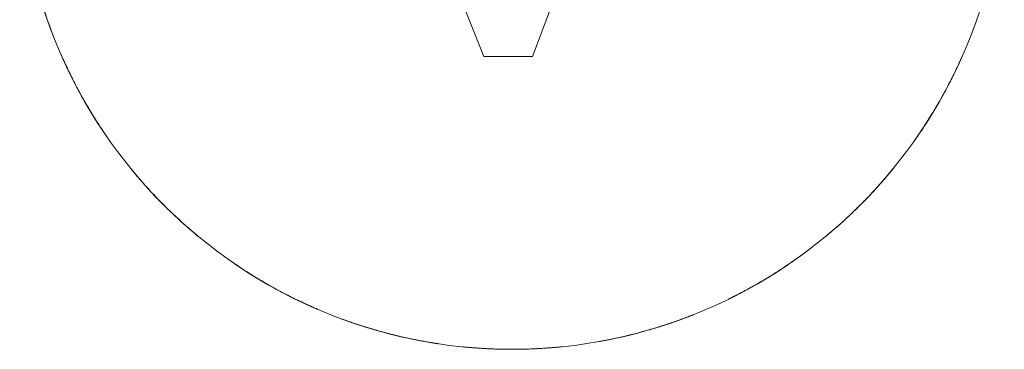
# Model space of a CAD drawing. Header units: inches. Extents: x 10 to 643, y -369 to 469.
# Tile 11 of 15: x 452.88 to 460.76, y -21.76 to -19.12. Entities that reach past the tile are written whole.
import ezdxf

# ---------------------------------------------------------------- set-up
doc = ezdxf.new("R2010")
doc.units = ezdxf.units.IN
doc.header["$MEASUREMENT"] = 0
doc.layers.add('A-DETL-MBND', color=5, linetype='Continuous', lineweight=9)
doc.layers.add('M-EQPM', color=90, linetype='Continuous', lineweight=9)

# ---------------------------------------------------------------- blocks, each defined once
blk = doc.blocks.new('Roof Vent - Roof Vent-4092266-Roof Plan')
at = {"layer": 'A-DETL-MBND'}
for p, q in [((-1.4258, 1.4191), (-0.2265, -1.5946)), ((0.1627, -1.5946), (1.3113, 1.4191)), ((-0.2265, -1.5946), (0.1627, -1.5946))]:
    blk.add_line(p, q, dxfattribs=at)
blk.add_arc((0, 0), 3.937, 180, 0, dxfattribs=at)
for points, knots in [([(-3.7955, -1.0461), (-3.7892, -1.0691), (-3.7764, -1.1137), (-3.7575, -1.1758), (-3.7382, -1.2357), (-3.72, -1.2894), (-3.7038, -1.3352), (-3.69, -1.3727), (-3.6798, -1.3998), (-3.6726, -1.4184), (-3.6712, -1.4221), (-3.6732, -1.417), (-3.6774, -1.4059), (-3.6868, -1.3812), (-3.7036, -1.3359), (-3.7242, -1.2776), (-3.7559, -1.1824), (-3.7797, -1.1035), (-3.7955, -1.0461)], [0, 0, 0, 0, 0.055556, 0.111111, 0.166667, 0.222222, 0.277778, 0.333333, 0.388889, 0.444444, 0.513889, 0.548611, 0.583333, 0.652778, 0.722222, 0.791667, 0.861111, 1, 1, 1, 1]), ([(-3.6906, -1.371), (-3.6866, -1.3817), (-3.6798, -1.3998), (-3.6726, -1.4184), (-3.6712, -1.4221), (-3.6732, -1.417), (-3.6774, -1.4059), (-3.6838, -1.3891), (-3.6897, -1.3735), (-3.6907, -1.3708)], [0.3333333, 0.3333333, 0.3333333, 0.3333333, 0.3888889, 0.4444444, 0.5138889, 0.5486111, 0.5833333, 0.6527778, 0.6666667, 0.6666667, 0.6666667, 0.6666667]), ([(-3.6906, -1.371), (-3.6866, -1.3817), (-3.6798, -1.3998), (-3.6726, -1.4184), (-3.6712, -1.4221), (-3.6732, -1.417), (-3.6774, -1.4059), (-3.6838, -1.3891), (-3.6897, -1.3735), (-3.6907, -1.3708)], [0.3333333, 0.3333333, 0.3333333, 0.3333333, 0.3888889, 0.4444444, 0.5138889, 0.5486111, 0.5833333, 0.6527778, 0.6666667, 0.6666667, 0.6666667, 0.6666667]), ([(-3.6906, -1.371), (-3.6866, -1.3817), (-3.6798, -1.3998), (-3.6726, -1.4184), (-3.6712, -1.4221), (-3.6732, -1.417), (-3.6774, -1.4059), (-3.6838, -1.3891), (-3.6897, -1.3735), (-3.6907, -1.3708)], [0.3333333, 0.3333333, 0.3333333, 0.3333333, 0.3888889, 0.4444444, 0.5138889, 0.5486111, 0.5833333, 0.6527778, 0.6666667, 0.6666667, 0.6666667, 0.6666667]), ([(-3.6906, -1.371), (-3.6866, -1.3817), (-3.6798, -1.3998), (-3.6726, -1.4184), (-3.6712, -1.4221), (-3.6732, -1.417), (-3.6774, -1.4059), (-3.6838, -1.3891), (-3.6897, -1.3735), (-3.6907, -1.3708)], [0.3333333, 0.3333333, 0.3333333, 0.3333333, 0.3888889, 0.4444444, 0.5138889, 0.5486111, 0.5833333, 0.6527778, 0.6666667, 0.6666667, 0.6666667, 0.6666667]), ([(-3.5874, -1.6218), (-3.5922, -1.6114), (-3.6, -1.5937), (-3.608, -1.5755), (-3.6096, -1.5718), (-3.6075, -1.5768), (-3.6027, -1.5877), (-3.5954, -1.6042), (-3.5886, -1.6193), (-3.5874, -1.622)], [0.3333333, 0.3333333, 0.3333333, 0.3333333, 0.3888889, 0.4444444, 0.5138889, 0.5486111, 0.5833333, 0.6527778, 0.6666667, 0.6666667, 0.6666667, 0.6666667]), ([(-3.5874, -1.6218), (-3.5922, -1.6114), (-3.6, -1.5937), (-3.608, -1.5755), (-3.6096, -1.5718), (-3.6075, -1.5768), (-3.6027, -1.5877), (-3.5954, -1.6042), (-3.5886, -1.6193), (-3.5874, -1.622)], [0.3333333, 0.3333333, 0.3333333, 0.3333333, 0.3888889, 0.4444444, 0.5138889, 0.5486111, 0.5833333, 0.6527778, 0.6666667, 0.6666667, 0.6666667, 0.6666667]), ([(-3.5874, -1.6218), (-3.5922, -1.6114), (-3.6, -1.5937), (-3.608, -1.5755), (-3.6096, -1.5718), (-3.6075, -1.5768), (-3.6027, -1.5877), (-3.5954, -1.6042), (-3.5886, -1.6193), (-3.5874, -1.622)], [0.3333333, 0.3333333, 0.3333333, 0.3333333, 0.3888889, 0.4444444, 0.5138889, 0.5486111, 0.5833333, 0.6527778, 0.6666667, 0.6666667, 0.6666667, 0.6666667]), ([(-3.5874, -1.6218), (-3.5922, -1.6114), (-3.6, -1.5937), (-3.608, -1.5755), (-3.6096, -1.5718), (-3.6075, -1.5768), (-3.6027, -1.5877), (-3.5954, -1.6042), (-3.5886, -1.6193), (-3.5874, -1.622)], [0.3333333, 0.3333333, 0.3333333, 0.3333333, 0.3888889, 0.4444444, 0.5138889, 0.5486111, 0.5833333, 0.6527778, 0.6666667, 0.6666667, 0.6666667, 0.6666667]), ([(-3.4334, -1.9266), (-3.4567, -1.885), (-3.4882, -1.8263), (-3.526, -1.7516), (-3.5509, -1.7007), (-3.5716, -1.6566), (-3.5882, -1.6202), (-3.6, -1.5937), (-3.608, -1.5755), (-3.6096, -1.5718), (-3.6075, -1.5768), (-3.6027, -1.5877), (-3.592, -1.6119), (-3.572, -1.6558), (-3.5457, -1.7117), (-3.5012, -1.8018), (-3.4626, -1.8746), (-3.4334, -1.9266)], [0, 0, 0, 0, 0.111111, 0.166667, 0.222222, 0.277778, 0.333333, 0.388889, 0.444444, 0.513889, 0.548611, 0.583333, 0.652778, 0.722222, 0.791667, 0.861111, 1, 1, 1, 1]), ([(3.4268, -1.9383), (3.4385, -1.9176), (3.461, -1.877), (3.4914, -1.8197), (3.5201, -1.7636), (3.5451, -1.7127), (3.5659, -1.6688), (3.5826, -1.6325), (3.5945, -1.6061), (3.6026, -1.5879), (3.6042, -1.5843), (3.602, -1.5892), (3.5972, -1.6001), (3.5864, -1.6242), (3.5663, -1.6682), (3.5397, -1.724), (3.495, -1.8138), (3.4561, -1.8865), (3.4268, -1.9383)], [0, 0, 0, 0, 0.055556, 0.111111, 0.166667, 0.222222, 0.277778, 0.333333, 0.388889, 0.444444, 0.513889, 0.548611, 0.583333, 0.652778, 0.722222, 0.791667, 0.861111, 1, 1, 1, 1]), ([(3.5818, -1.6342), (3.5866, -1.6237), (3.5945, -1.6061), (3.6026, -1.5879), (3.6042, -1.5843), (3.602, -1.5892), (3.5972, -1.6001), (3.5899, -1.6165), (3.583, -1.6317), (3.5818, -1.6343)], [0.3333333, 0.3333333, 0.3333333, 0.3333333, 0.3888889, 0.4444444, 0.5138889, 0.5486111, 0.5833333, 0.6527778, 0.6666667, 0.6666667, 0.6666667, 0.6666667]), ([(3.5818, -1.6342), (3.5866, -1.6237), (3.5945, -1.6061), (3.6026, -1.5879), (3.6042, -1.5843), (3.602, -1.5892), (3.5972, -1.6001), (3.5899, -1.6165), (3.583, -1.6317), (3.5818, -1.6343)], [0.3333333, 0.3333333, 0.3333333, 0.3333333, 0.3888889, 0.4444444, 0.5138889, 0.5486111, 0.5833333, 0.6527778, 0.6666667, 0.6666667, 0.6666667, 0.6666667]), ([(3.5818, -1.6342), (3.5866, -1.6237), (3.5945, -1.6061), (3.6026, -1.5879), (3.6042, -1.5843), (3.602, -1.5892), (3.5972, -1.6001), (3.5899, -1.6165), (3.583, -1.6317), (3.5818, -1.6343)], [0.3333333, 0.3333333, 0.3333333, 0.3333333, 0.3888889, 0.4444444, 0.5138889, 0.5486111, 0.5833333, 0.6527778, 0.6666667, 0.6666667, 0.6666667, 0.6666667]), ([(3.5818, -1.6342), (3.5866, -1.6237), (3.5945, -1.6061), (3.6026, -1.5879), (3.6042, -1.5843), (3.602, -1.5892), (3.5972, -1.6001), (3.5899, -1.6165), (3.583, -1.6317), (3.5818, -1.6343)], [0.3333333, 0.3333333, 0.3333333, 0.3333333, 0.3888889, 0.4444444, 0.5138889, 0.5486111, 0.5833333, 0.6527778, 0.6666667, 0.6666667, 0.6666667, 0.6666667]), ([(-3.4334, -1.9266), (-3.4218, -1.9473), (-3.3987, -1.9875), (-3.3655, -2.0432), (-3.3324, -2.0967), (-3.3019, -2.1445), (-3.2751, -2.185), (-3.2528, -2.2181), (-3.2364, -2.2419), (-3.2251, -2.2581), (-3.2228, -2.2614), (-3.2259, -2.2569), (-3.2327, -2.2472), (-3.2477, -2.2256), (-3.2748, -2.1856), (-3.3087, -2.134), (-3.3623, -2.0493), (-3.4043, -1.9784), (-3.4334, -1.9266)], [0, 0, 0, 0, 0.055556, 0.111111, 0.166667, 0.222222, 0.277778, 0.333333, 0.388889, 0.444444, 0.513889, 0.548611, 0.583333, 0.652778, 0.722222, 0.791667, 0.861111, 1, 1, 1, 1]), ([(3.4268, -1.9383), (3.4034, -1.9797), (3.3695, -2.0371), (3.3253, -2.108), (3.2946, -2.1556), (3.2677, -2.1961), (3.2452, -2.2292), (3.2287, -2.253), (3.2173, -2.2692), (3.215, -2.2724), (3.2181, -2.268), (3.2249, -2.2583), (3.24, -2.2367), (3.2672, -2.1969), (3.3013, -2.1455), (3.3552, -2.0608), (3.3975, -1.9901), (3.4268, -1.9383)], [0, 0, 0, 0, 0.111111, 0.166667, 0.222222, 0.277778, 0.333333, 0.388889, 0.444444, 0.513889, 0.548611, 0.583333, 0.652778, 0.722222, 0.791667, 0.861111, 1, 1, 1, 1]), ([(-3.2538, -2.2165), (-3.2473, -2.226), (-3.2364, -2.2419), (-3.2251, -2.2581), (-3.2228, -2.2614), (-3.2259, -2.2569), (-3.2327, -2.2472), (-3.2429, -2.2325), (-3.2523, -2.2187), (-3.2539, -2.2164)], [0.3333333, 0.3333333, 0.3333333, 0.3333333, 0.3888889, 0.4444444, 0.5138889, 0.5486111, 0.5833333, 0.6527778, 0.6666667, 0.6666667, 0.6666667, 0.6666667]), ([(-3.2538, -2.2165), (-3.2473, -2.226), (-3.2364, -2.2419), (-3.2251, -2.2581), (-3.2228, -2.2614), (-3.2259, -2.2569), (-3.2327, -2.2472), (-3.2429, -2.2325), (-3.2523, -2.2187), (-3.2539, -2.2164)], [0.3333333, 0.3333333, 0.3333333, 0.3333333, 0.3888889, 0.4444444, 0.5138889, 0.5486111, 0.5833333, 0.6527778, 0.6666667, 0.6666667, 0.6666667, 0.6666667]), ([(-3.2538, -2.2165), (-3.2473, -2.226), (-3.2364, -2.2419), (-3.2251, -2.2581), (-3.2228, -2.2614), (-3.2259, -2.2569), (-3.2327, -2.2472), (-3.2429, -2.2325), (-3.2523, -2.2187), (-3.2539, -2.2164)], [0.3333333, 0.3333333, 0.3333333, 0.3333333, 0.3888889, 0.4444444, 0.5138889, 0.5486111, 0.5833333, 0.6527778, 0.6666667, 0.6666667, 0.6666667, 0.6666667]), ([(-3.2538, -2.2165), (-3.2473, -2.226), (-3.2364, -2.2419), (-3.2251, -2.2581), (-3.2228, -2.2614), (-3.2259, -2.2569), (-3.2327, -2.2472), (-3.2429, -2.2325), (-3.2523, -2.2187), (-3.2539, -2.2164)], [0.3333333, 0.3333333, 0.3333333, 0.3333333, 0.3888889, 0.4444444, 0.5138889, 0.5486111, 0.5833333, 0.6527778, 0.6666667, 0.6666667, 0.6666667, 0.6666667]), ([(3.2462, -2.2277), (3.2397, -2.2371), (3.2287, -2.253), (3.2173, -2.2692), (3.215, -2.2724), (3.2181, -2.268), (3.2249, -2.2583), (3.2352, -2.2436), (3.2446, -2.2299), (3.2462, -2.2275)], [0.3333333, 0.3333333, 0.3333333, 0.3333333, 0.3888889, 0.4444444, 0.5138889, 0.5486111, 0.5833333, 0.6527778, 0.6666667, 0.6666667, 0.6666667, 0.6666667]), ([(3.2462, -2.2277), (3.2397, -2.2371), (3.2287, -2.253), (3.2173, -2.2692), (3.215, -2.2724), (3.2181, -2.268), (3.2249, -2.2583), (3.2352, -2.2436), (3.2446, -2.2299), (3.2462, -2.2275)], [0.3333333, 0.3333333, 0.3333333, 0.3333333, 0.3888889, 0.4444444, 0.5138889, 0.5486111, 0.5833333, 0.6527778, 0.6666667, 0.6666667, 0.6666667, 0.6666667]), ([(3.2462, -2.2277), (3.2397, -2.2371), (3.2287, -2.253), (3.2173, -2.2692), (3.215, -2.2724), (3.2181, -2.268), (3.2249, -2.2583), (3.2352, -2.2436), (3.2446, -2.2299), (3.2462, -2.2275)], [0.3333333, 0.3333333, 0.3333333, 0.3333333, 0.3888889, 0.4444444, 0.5138889, 0.5486111, 0.5833333, 0.6527778, 0.6666667, 0.6666667, 0.6666667, 0.6666667]), ([(3.2462, -2.2277), (3.2397, -2.2371), (3.2287, -2.253), (3.2173, -2.2692), (3.215, -2.2724), (3.2181, -2.268), (3.2249, -2.2583), (3.2352, -2.2436), (3.2446, -2.2299), (3.2462, -2.2275)], [0.3333333, 0.3333333, 0.3333333, 0.3333333, 0.3888889, 0.4444444, 0.5138889, 0.5486111, 0.5833333, 0.6527778, 0.6666667, 0.6666667, 0.6666667, 0.6666667]), ([(-3.0135, -2.5335), (-3.0209, -2.5247), (-3.0333, -2.5099), (-3.0459, -2.4945), (-3.0484, -2.4914), (-3.045, -2.4956), (-3.0374, -2.5048), (-3.026, -2.5187), (-3.0153, -2.5314), (-3.0135, -2.5336)], [0.3333333, 0.3333333, 0.3333333, 0.3333333, 0.3888889, 0.4444444, 0.5138889, 0.5486111, 0.5833333, 0.6527778, 0.6666667, 0.6666667, 0.6666667, 0.6666667]), ([(-3.0135, -2.5335), (-3.0209, -2.5247), (-3.0333, -2.5099), (-3.0459, -2.4945), (-3.0484, -2.4914), (-3.045, -2.4956), (-3.0374, -2.5048), (-3.026, -2.5187), (-3.0153, -2.5314), (-3.0135, -2.5336)], [0.3333333, 0.3333333, 0.3333333, 0.3333333, 0.3888889, 0.4444444, 0.5138889, 0.5486111, 0.5833333, 0.6527778, 0.6666667, 0.6666667, 0.6666667, 0.6666667]), ([(-3.0135, -2.5335), (-3.0209, -2.5247), (-3.0333, -2.5099), (-3.0459, -2.4945), (-3.0484, -2.4914), (-3.045, -2.4956), (-3.0374, -2.5048), (-3.026, -2.5187), (-3.0153, -2.5314), (-3.0135, -2.5336)], [0.3333333, 0.3333333, 0.3333333, 0.3333333, 0.3888889, 0.4444444, 0.5138889, 0.5486111, 0.5833333, 0.6527778, 0.6666667, 0.6666667, 0.6666667, 0.6666667]), ([(-3.0135, -2.5335), (-3.0209, -2.5247), (-3.0333, -2.5099), (-3.0459, -2.4945), (-3.0484, -2.4914), (-3.045, -2.4956), (-3.0374, -2.5048), (-3.026, -2.5187), (-3.0153, -2.5314), (-3.0135, -2.5336)], [0.3333333, 0.3333333, 0.3333333, 0.3333333, 0.3888889, 0.4444444, 0.5138889, 0.5486111, 0.5833333, 0.6527778, 0.6666667, 0.6666667, 0.6666667, 0.6666667]), ([(-2.7829, -2.7849), (-2.8165, -2.7513), (-2.8628, -2.7033), (-2.9194, -2.6417), (-2.957, -2.5994), (-2.9889, -2.5627), (-3.0148, -2.5321), (-3.0333, -2.5099), (-3.0459, -2.4945), (-3.0484, -2.4914), (-3.045, -2.4956), (-3.0374, -2.5048), (-3.0206, -2.5252), (-2.9895, -2.562), (-2.949, -2.6086), (-2.8818, -2.6832), (-2.8249, -2.7429), (-2.7829, -2.7849)], [0, 0, 0, 0, 0.111111, 0.166667, 0.222222, 0.277778, 0.333333, 0.388889, 0.444444, 0.513889, 0.548611, 0.583333, 0.652778, 0.722222, 0.791667, 0.861111, 1, 1, 1, 1]), ([(2.7924, -2.7753), (2.8092, -2.7584), (2.8416, -2.7253), (2.8861, -2.678), (2.9285, -2.6316), (2.9661, -2.5891), (2.9978, -2.5523), (3.0235, -2.5217), (3.0419, -2.4994), (3.0545, -2.484), (3.057, -2.4809), (3.0536, -2.4851), (3.0461, -2.4943), (3.0293, -2.5147), (2.9983, -2.5517), (2.9579, -2.5986), (2.8911, -2.6733), (2.8344, -2.7331), (2.7924, -2.7753)], [0, 0, 0, 0, 0.055556, 0.111111, 0.166667, 0.222222, 0.277778, 0.333333, 0.388889, 0.444444, 0.513889, 0.548611, 0.583333, 0.652778, 0.722222, 0.791667, 0.861111, 1, 1, 1, 1]), ([(3.0223, -2.5231), (3.0296, -2.5143), (3.0419, -2.4994), (3.0545, -2.484), (3.057, -2.4809), (3.0536, -2.4851), (3.0461, -2.4943), (3.0347, -2.5082), (3.024, -2.521), (3.0222, -2.5232)], [0.3333333, 0.3333333, 0.3333333, 0.3333333, 0.3888889, 0.4444444, 0.5138889, 0.5486111, 0.5833333, 0.6527778, 0.6666667, 0.6666667, 0.6666667, 0.6666667]), ([(3.0223, -2.5231), (3.0296, -2.5143), (3.0419, -2.4994), (3.0545, -2.484), (3.057, -2.4809), (3.0536, -2.4851), (3.0461, -2.4943), (3.0347, -2.5082), (3.024, -2.521), (3.0222, -2.5232)], [0.3333333, 0.3333333, 0.3333333, 0.3333333, 0.3888889, 0.4444444, 0.5138889, 0.5486111, 0.5833333, 0.6527778, 0.6666667, 0.6666667, 0.6666667, 0.6666667]), ([(3.0223, -2.5231), (3.0296, -2.5143), (3.0419, -2.4994), (3.0545, -2.484), (3.057, -2.4809), (3.0536, -2.4851), (3.0461, -2.4943), (3.0347, -2.5082), (3.024, -2.521), (3.0222, -2.5232)], [0.3333333, 0.3333333, 0.3333333, 0.3333333, 0.3888889, 0.4444444, 0.5138889, 0.5486111, 0.5833333, 0.6527778, 0.6666667, 0.6666667, 0.6666667, 0.6666667]), ([(3.0223, -2.5231), (3.0296, -2.5143), (3.0419, -2.4994), (3.0545, -2.484), (3.057, -2.4809), (3.0536, -2.4851), (3.0461, -2.4943), (3.0347, -2.5082), (3.024, -2.521), (3.0222, -2.5232)], [0.3333333, 0.3333333, 0.3333333, 0.3333333, 0.3888889, 0.4444444, 0.5138889, 0.5486111, 0.5833333, 0.6527778, 0.6666667, 0.6666667, 0.6666667, 0.6666667]), ([(-2.7829, -2.7849), (-2.766, -2.8017), (-2.7329, -2.8342), (-2.6858, -2.8789), (-2.6395, -2.9214), (-2.5971, -2.9591), (-2.5604, -2.9909), (-2.5299, -3.0167), (-2.5076, -3.0351), (-2.4922, -3.0478), (-2.4892, -3.0503), (-2.4934, -3.0468), (-2.5026, -3.0393), (-2.5229, -3.0225), (-2.5598, -2.9914), (-2.6065, -2.9509), (-2.6811, -2.8838), (-2.7408, -2.827), (-2.7829, -2.7849)], [0, 0, 0, 0, 0.055556, 0.111111, 0.166667, 0.222222, 0.277778, 0.333333, 0.388889, 0.444444, 0.513889, 0.548611, 0.583333, 0.652778, 0.722222, 0.791667, 0.861111, 1, 1, 1, 1]), ([(2.7924, -2.7753), (2.7589, -2.8091), (2.711, -2.8555), (2.6496, -2.9122), (2.6074, -2.95), (2.5707, -2.982), (2.5403, -3.0079), (2.5181, -3.0265), (2.5028, -3.0391), (2.4997, -3.0416), (2.5039, -3.0382), (2.513, -3.0306), (2.5333, -3.0138), (2.5701, -2.9826), (2.6166, -2.942), (2.691, -2.8746), (2.7505, -2.8175), (2.7924, -2.7753)], [0, 0, 0, 0, 0.111111, 0.166667, 0.222222, 0.277778, 0.333333, 0.388889, 0.444444, 0.513889, 0.548611, 0.583333, 0.652778, 0.722222, 0.791667, 0.861111, 1, 1, 1, 1]), ([(-2.5312, -3.0154), (-2.5224, -3.0228), (-2.5076, -3.0351), (-2.4922, -3.0478), (-2.4892, -3.0503), (-2.4934, -3.0468), (-2.5026, -3.0393), (-2.5164, -3.0279), (-2.5292, -3.0172), (-2.5314, -3.0153)], [0.3333333, 0.3333333, 0.3333333, 0.3333333, 0.3888889, 0.4444444, 0.5138889, 0.5486111, 0.5833333, 0.6527778, 0.6666667, 0.6666667, 0.6666667, 0.6666667]), ([(-2.5312, -3.0154), (-2.5224, -3.0228), (-2.5076, -3.0351), (-2.4922, -3.0478), (-2.4892, -3.0503), (-2.4934, -3.0468), (-2.5026, -3.0393), (-2.5164, -3.0279), (-2.5292, -3.0172), (-2.5314, -3.0153)], [0.3333333, 0.3333333, 0.3333333, 0.3333333, 0.3888889, 0.4444444, 0.5138889, 0.5486111, 0.5833333, 0.6527778, 0.6666667, 0.6666667, 0.6666667, 0.6666667]), ([(-2.5312, -3.0154), (-2.5224, -3.0228), (-2.5076, -3.0351), (-2.4922, -3.0478), (-2.4892, -3.0503), (-2.4934, -3.0468), (-2.5026, -3.0393), (-2.5164, -3.0279), (-2.5292, -3.0172), (-2.5314, -3.0153)], [0.3333333, 0.3333333, 0.3333333, 0.3333333, 0.3888889, 0.4444444, 0.5138889, 0.5486111, 0.5833333, 0.6527778, 0.6666667, 0.6666667, 0.6666667, 0.6666667]), ([(-2.5312, -3.0154), (-2.5224, -3.0228), (-2.5076, -3.0351), (-2.4922, -3.0478), (-2.4892, -3.0503), (-2.4934, -3.0468), (-2.5026, -3.0393), (-2.5164, -3.0279), (-2.5292, -3.0172), (-2.5314, -3.0153)], [0.3333333, 0.3333333, 0.3333333, 0.3333333, 0.3888889, 0.4444444, 0.5138889, 0.5486111, 0.5833333, 0.6527778, 0.6666667, 0.6666667, 0.6666667, 0.6666667]), ([(2.5416, -3.0067), (2.5329, -3.0141), (2.5181, -3.0265), (2.5028, -3.0391), (2.4997, -3.0416), (2.5039, -3.0382), (2.513, -3.0306), (2.5268, -3.0192), (2.5396, -3.0084), (2.5418, -3.0066)], [0.3333333, 0.3333333, 0.3333333, 0.3333333, 0.3888889, 0.4444444, 0.5138889, 0.5486111, 0.5833333, 0.6527778, 0.6666667, 0.6666667, 0.6666667, 0.6666667]), ([(2.5416, -3.0067), (2.5329, -3.0141), (2.5181, -3.0265), (2.5028, -3.0391), (2.4997, -3.0416), (2.5039, -3.0382), (2.513, -3.0306), (2.5268, -3.0192), (2.5396, -3.0084), (2.5418, -3.0066)], [0.3333333, 0.3333333, 0.3333333, 0.3333333, 0.3888889, 0.4444444, 0.5138889, 0.5486111, 0.5833333, 0.6527778, 0.6666667, 0.6666667, 0.6666667, 0.6666667]), ([(2.5416, -3.0067), (2.5329, -3.0141), (2.5181, -3.0265), (2.5028, -3.0391), (2.4997, -3.0416), (2.5039, -3.0382), (2.513, -3.0306), (2.5268, -3.0192), (2.5396, -3.0084), (2.5418, -3.0066)], [0.3333333, 0.3333333, 0.3333333, 0.3333333, 0.3888889, 0.4444444, 0.5138889, 0.5486111, 0.5833333, 0.6527778, 0.6666667, 0.6666667, 0.6666667, 0.6666667]), ([(2.5416, -3.0067), (2.5329, -3.0141), (2.5181, -3.0265), (2.5028, -3.0391), (2.4997, -3.0416), (2.5039, -3.0382), (2.513, -3.0306), (2.5268, -3.0192), (2.5396, -3.0084), (2.5418, -3.0066)], [0.3333333, 0.3333333, 0.3333333, 0.3333333, 0.3888889, 0.4444444, 0.5138889, 0.5486111, 0.5833333, 0.6527778, 0.6666667, 0.6666667, 0.6666667, 0.6666667]), ([(2.0728, -3.3472), (2.093, -3.3347), (2.1322, -3.3099), (2.1865, -3.2742), (2.2386, -3.2388), (2.2851, -3.2061), (2.3246, -3.1776), (2.3568, -3.1537), (2.38, -3.1362), (2.3958, -3.1241), (2.399, -3.1217), (2.3947, -3.125), (2.3852, -3.1322), (2.3641, -3.1483), (2.3252, -3.1772), (2.2749, -3.2135), (2.1925, -3.2707), (2.1234, -3.3158), (2.0728, -3.3472)], [0, 0, 0, 0, 0.055556, 0.111111, 0.166667, 0.222222, 0.277778, 0.333333, 0.388889, 0.444444, 0.513889, 0.548611, 0.583333, 0.652778, 0.722222, 0.791667, 0.861111, 1, 1, 1, 1]), ([(2.3553, -3.1548), (2.3645, -3.1479), (2.38, -3.1362), (2.3958, -3.1241), (2.399, -3.1217), (2.3947, -3.125), (2.3852, -3.1322), (2.3708, -3.1432), (2.3574, -3.1532), (2.3551, -3.1549)], [0.3333333, 0.3333333, 0.3333333, 0.3333333, 0.3888889, 0.4444444, 0.5138889, 0.5486111, 0.5833333, 0.6527778, 0.6666667, 0.6666667, 0.6666667, 0.6666667]), ([(2.3553, -3.1548), (2.3645, -3.1479), (2.38, -3.1362), (2.3958, -3.1241), (2.399, -3.1217), (2.3947, -3.125), (2.3852, -3.1322), (2.3708, -3.1432), (2.3574, -3.1532), (2.3551, -3.1549)], [0.3333333, 0.3333333, 0.3333333, 0.3333333, 0.3888889, 0.4444444, 0.5138889, 0.5486111, 0.5833333, 0.6527778, 0.6666667, 0.6666667, 0.6666667, 0.6666667]), ([(2.3553, -3.1548), (2.3645, -3.1479), (2.38, -3.1362), (2.3958, -3.1241), (2.399, -3.1217), (2.3947, -3.125), (2.3852, -3.1322), (2.3708, -3.1432), (2.3574, -3.1532), (2.3551, -3.1549)], [0.3333333, 0.3333333, 0.3333333, 0.3333333, 0.3888889, 0.4444444, 0.5138889, 0.5486111, 0.5833333, 0.6527778, 0.6666667, 0.6666667, 0.6666667, 0.6666667]), ([(2.3553, -3.1548), (2.3645, -3.1479), (2.38, -3.1362), (2.3958, -3.1241), (2.399, -3.1217), (2.3947, -3.125), (2.3852, -3.1322), (2.3708, -3.1432), (2.3574, -3.1532), (2.3551, -3.1549)], [0.3333333, 0.3333333, 0.3333333, 0.3333333, 0.3888889, 0.4444444, 0.5138889, 0.5486111, 0.5833333, 0.6527778, 0.6666667, 0.6666667, 0.6666667, 0.6666667]), ([(-2.2035, -3.2626), (-2.213, -3.2562), (-2.2289, -3.2453), (-2.2452, -3.2341), (-2.2485, -3.2318), (-2.244, -3.2349), (-2.2343, -3.2416), (-2.2195, -3.2518), (-2.2057, -3.2611), (-2.2034, -3.2627)], [0.3333333, 0.3333333, 0.3333333, 0.3333333, 0.3888889, 0.4444444, 0.5138889, 0.5486111, 0.5833333, 0.6527778, 0.6666667, 0.6666667, 0.6666667, 0.6666667]), ([(-2.2035, -3.2626), (-2.213, -3.2562), (-2.2289, -3.2453), (-2.2452, -3.2341), (-2.2485, -3.2318), (-2.244, -3.2349), (-2.2343, -3.2416), (-2.2195, -3.2518), (-2.2057, -3.2611), (-2.2034, -3.2627)], [0.3333333, 0.3333333, 0.3333333, 0.3333333, 0.3888889, 0.4444444, 0.5138889, 0.5486111, 0.5833333, 0.6527778, 0.6666667, 0.6666667, 0.6666667, 0.6666667]), ([(-2.2035, -3.2626), (-2.213, -3.2562), (-2.2289, -3.2453), (-2.2452, -3.2341), (-2.2485, -3.2318), (-2.244, -3.2349), (-2.2343, -3.2416), (-2.2195, -3.2518), (-2.2057, -3.2611), (-2.2034, -3.2627)], [0.3333333, 0.3333333, 0.3333333, 0.3333333, 0.3888889, 0.4444444, 0.5138889, 0.5486111, 0.5833333, 0.6527778, 0.6666667, 0.6666667, 0.6666667, 0.6666667]), ([(-2.2035, -3.2626), (-2.213, -3.2562), (-2.2289, -3.2453), (-2.2452, -3.2341), (-2.2485, -3.2318), (-2.244, -3.2349), (-2.2343, -3.2416), (-2.2195, -3.2518), (-2.2057, -3.2611), (-2.2034, -3.2627)], [0.3333333, 0.3333333, 0.3333333, 0.3333333, 0.3888889, 0.4444444, 0.5138889, 0.5486111, 0.5833333, 0.6527778, 0.6666667, 0.6666667, 0.6666667, 0.6666667]), ([(-1.9128, -3.4411), (-1.9544, -3.418), (-2.012, -3.3845), (-2.0833, -3.3408), (-2.1311, -3.3105), (-2.1718, -3.2839), (-2.205, -3.2616), (-2.2289, -3.2453), (-2.2452, -3.2341), (-2.2485, -3.2318), (-2.244, -3.2349), (-2.2343, -3.2416), (-2.2125, -3.2566), (-2.1726, -3.2834), (-2.1209, -3.3171), (-2.0359, -3.3704), (-1.9648, -3.4122), (-1.9128, -3.4411)], [0, 0, 0, 0, 0.111111, 0.166667, 0.222222, 0.277778, 0.333333, 0.388889, 0.444444, 0.513889, 0.548611, 0.583333, 0.652778, 0.722222, 0.791667, 0.861111, 1, 1, 1, 1]), ([(2.0728, -3.3472), (2.0323, -3.3722), (1.975, -3.4062), (1.9021, -3.4472), (1.8524, -3.4741), (1.8094, -3.4967), (1.7738, -3.5149), (1.7479, -3.5277), (1.7302, -3.5365), (1.7266, -3.5382), (1.7315, -3.5358), (1.7421, -3.5306), (1.7657, -3.5189), (1.8086, -3.4972), (1.8631, -3.4685), (1.9511, -3.4202), (2.0222, -3.3785), (2.0728, -3.3472)], [0, 0, 0, 0, 0.111111, 0.166667, 0.222222, 0.277778, 0.333333, 0.388889, 0.444444, 0.513889, 0.548611, 0.583333, 0.652778, 0.722222, 0.791667, 0.861111, 1, 1, 1, 1]), ([(-1.9128, -3.4411), (-1.892, -3.4527), (-1.8513, -3.4748), (-1.7937, -3.5048), (-1.7374, -3.5331), (-1.6863, -3.5577), (-1.6422, -3.5782), (-1.6058, -3.5947), (-1.5793, -3.6064), (-1.561, -3.6143), (-1.5573, -3.6159), (-1.5623, -3.6137), (-1.5732, -3.609), (-1.5975, -3.5984), (-1.6416, -3.5786), (-1.6977, -3.5524), (-1.7878, -3.5083), (-1.8608, -3.47), (-1.9128, -3.4411)], [0, 0, 0, 0, 0.055556, 0.111111, 0.166667, 0.222222, 0.277778, 0.333333, 0.388889, 0.444444, 0.513889, 0.548611, 0.583333, 0.652778, 0.722222, 0.791667, 0.861111, 1, 1, 1, 1]), ([(1.7754, -3.514), (1.7652, -3.5191), (1.7479, -3.5277), (1.7302, -3.5365), (1.7266, -3.5382), (1.7315, -3.5358), (1.7421, -3.5306), (1.7581, -3.5227), (1.7729, -3.5152), (1.7755, -3.5139)], [0.3333333, 0.3333333, 0.3333333, 0.3333333, 0.3888889, 0.4444444, 0.5138889, 0.5486111, 0.5833333, 0.6527778, 0.6666667, 0.6666667, 0.6666667, 0.6666667]), ([(1.7754, -3.514), (1.7652, -3.5191), (1.7479, -3.5277), (1.7302, -3.5365), (1.7266, -3.5382), (1.7315, -3.5358), (1.7421, -3.5306), (1.7581, -3.5227), (1.7729, -3.5152), (1.7755, -3.5139)], [0.3333333, 0.3333333, 0.3333333, 0.3333333, 0.3888889, 0.4444444, 0.5138889, 0.5486111, 0.5833333, 0.6527778, 0.6666667, 0.6666667, 0.6666667, 0.6666667]), ([(1.7754, -3.514), (1.7652, -3.5191), (1.7479, -3.5277), (1.7302, -3.5365), (1.7266, -3.5382), (1.7315, -3.5358), (1.7421, -3.5306), (1.7581, -3.5227), (1.7729, -3.5152), (1.7755, -3.5139)], [0.3333333, 0.3333333, 0.3333333, 0.3333333, 0.3888889, 0.4444444, 0.5138889, 0.5486111, 0.5833333, 0.6527778, 0.6666667, 0.6666667, 0.6666667, 0.6666667]), ([(1.7754, -3.514), (1.7652, -3.5191), (1.7479, -3.5277), (1.7302, -3.5365), (1.7266, -3.5382), (1.7315, -3.5358), (1.7421, -3.5306), (1.7581, -3.5227), (1.7729, -3.5152), (1.7755, -3.5139)], [0.3333333, 0.3333333, 0.3333333, 0.3333333, 0.3888889, 0.4444444, 0.5138889, 0.5486111, 0.5833333, 0.6527778, 0.6666667, 0.6666667, 0.6666667, 0.6666667]), ([(-1.6074, -3.5939), (-1.597, -3.5986), (-1.5793, -3.6064), (-1.561, -3.6143), (-1.5573, -3.6159), (-1.5623, -3.6137), (-1.5732, -3.609), (-1.5897, -3.6018), (-1.605, -3.595), (-1.6076, -3.5938)], [0.3333333, 0.3333333, 0.3333333, 0.3333333, 0.3888889, 0.4444444, 0.5138889, 0.5486111, 0.5833333, 0.6527778, 0.6666667, 0.6666667, 0.6666667, 0.6666667]), ([(-1.6074, -3.5939), (-1.597, -3.5986), (-1.5793, -3.6064), (-1.561, -3.6143), (-1.5573, -3.6159), (-1.5623, -3.6137), (-1.5732, -3.609), (-1.5897, -3.6018), (-1.605, -3.595), (-1.6076, -3.5938)], [0.3333333, 0.3333333, 0.3333333, 0.3333333, 0.3888889, 0.4444444, 0.5138889, 0.5486111, 0.5833333, 0.6527778, 0.6666667, 0.6666667, 0.6666667, 0.6666667]), ([(-1.6074, -3.5939), (-1.597, -3.5986), (-1.5793, -3.6064), (-1.561, -3.6143), (-1.5573, -3.6159), (-1.5623, -3.6137), (-1.5732, -3.609), (-1.5897, -3.6018), (-1.605, -3.595), (-1.6076, -3.5938)], [0.3333333, 0.3333333, 0.3333333, 0.3333333, 0.3888889, 0.4444444, 0.5138889, 0.5486111, 0.5833333, 0.6527778, 0.6666667, 0.6666667, 0.6666667, 0.6666667]), ([(-1.6074, -3.5939), (-1.597, -3.5986), (-1.5793, -3.6064), (-1.561, -3.6143), (-1.5573, -3.6159), (-1.5623, -3.6137), (-1.5732, -3.609), (-1.5897, -3.6018), (-1.605, -3.595), (-1.6076, -3.5938)], [0.3333333, 0.3333333, 0.3333333, 0.3333333, 0.3888889, 0.4444444, 0.5138889, 0.5486111, 0.5833333, 0.6527778, 0.6666667, 0.6666667, 0.6666667, 0.6666667]), ([(-1.3045, -3.7146), (-1.3153, -3.7108), (-1.3335, -3.7043), (-1.3521, -3.6976), (-1.3558, -3.6962), (-1.3508, -3.698), (-1.3396, -3.7021), (-1.3228, -3.7082), (-1.3071, -3.7137), (-1.3044, -3.7147)], [0.3333333, 0.3333333, 0.3333333, 0.3333333, 0.3888889, 0.4444444, 0.5138889, 0.5486111, 0.5833333, 0.6527778, 0.6666667, 0.6666667, 0.6666667, 0.6666667]), ([(-1.3045, -3.7146), (-1.3153, -3.7108), (-1.3335, -3.7043), (-1.3521, -3.6976), (-1.3558, -3.6962), (-1.3508, -3.698), (-1.3396, -3.7021), (-1.3228, -3.7082), (-1.3071, -3.7137), (-1.3044, -3.7147)], [0.3333333, 0.3333333, 0.3333333, 0.3333333, 0.3888889, 0.4444444, 0.5138889, 0.5486111, 0.5833333, 0.6527778, 0.6666667, 0.6666667, 0.6666667, 0.6666667]), ([(-1.3045, -3.7146), (-1.3153, -3.7108), (-1.3335, -3.7043), (-1.3521, -3.6976), (-1.3558, -3.6962), (-1.3508, -3.698), (-1.3396, -3.7021), (-1.3228, -3.7082), (-1.3071, -3.7137), (-1.3044, -3.7147)], [0.3333333, 0.3333333, 0.3333333, 0.3333333, 0.3888889, 0.4444444, 0.5138889, 0.5486111, 0.5833333, 0.6527778, 0.6666667, 0.6666667, 0.6666667, 0.6666667]), ([(-1.3045, -3.7146), (-1.3153, -3.7108), (-1.3335, -3.7043), (-1.3521, -3.6976), (-1.3558, -3.6962), (-1.3508, -3.698), (-1.3396, -3.7021), (-1.3228, -3.7082), (-1.3071, -3.7137), (-1.3044, -3.7147)], [0.3333333, 0.3333333, 0.3333333, 0.3333333, 0.3888889, 0.4444444, 0.5138889, 0.5486111, 0.5833333, 0.6527778, 0.6666667, 0.6666667, 0.6666667, 0.6666667]), ([(-0.9781, -3.8136), (-1.0242, -3.8018), (-1.0884, -3.784), (-1.1684, -3.7598), (-1.2224, -3.7426), (-1.2685, -3.7272), (-1.3063, -3.714), (-1.3335, -3.7043), (-1.3521, -3.6976), (-1.3558, -3.6962), (-1.3508, -3.698), (-1.3396, -3.7021), (-1.3148, -3.711), (-1.2693, -3.7269), (-1.2108, -3.7464), (-1.115, -3.7764), (-1.0357, -3.7988), (-0.9781, -3.8136)], [0, 0, 0, 0, 0.111111, 0.166667, 0.222222, 0.277778, 0.333333, 0.388889, 0.444444, 0.513889, 0.548611, 0.583333, 0.652778, 0.722222, 0.791667, 0.861111, 1, 1, 1, 1]), ([(1.0772, -3.7868), (1.1001, -3.7803), (1.1445, -3.7672), (1.2065, -3.7478), (1.2663, -3.728), (1.3198, -3.7093), (1.3655, -3.6927), (1.403, -3.6786), (1.43, -3.6681), (1.4485, -3.6608), (1.4522, -3.6594), (1.4472, -3.6614), (1.4361, -3.6657), (1.4115, -3.6754), (1.3662, -3.6925), (1.3081, -3.7136), (1.2132, -3.7461), (1.1344, -3.7705), (1.0772, -3.7868)], [0, 0, 0, 0, 0.055556, 0.111111, 0.166667, 0.222222, 0.277778, 0.333333, 0.388889, 0.444444, 0.513889, 0.548611, 0.583333, 0.652778, 0.722222, 0.791667, 0.861111, 1, 1, 1, 1]), ([(1.4012, -3.6792), (1.412, -3.6751), (1.43, -3.6681), (1.4485, -3.6608), (1.4522, -3.6594), (1.4472, -3.6614), (1.4361, -3.6657), (1.4194, -3.6723), (1.4038, -3.6782), (1.4011, -3.6793)], [0.3333333, 0.3333333, 0.3333333, 0.3333333, 0.3888889, 0.4444444, 0.5138889, 0.5486111, 0.5833333, 0.6527778, 0.6666667, 0.6666667, 0.6666667, 0.6666667]), ([(1.4012, -3.6792), (1.412, -3.6751), (1.43, -3.6681), (1.4485, -3.6608), (1.4522, -3.6594), (1.4472, -3.6614), (1.4361, -3.6657), (1.4194, -3.6723), (1.4038, -3.6782), (1.4011, -3.6793)], [0.3333333, 0.3333333, 0.3333333, 0.3333333, 0.3888889, 0.4444444, 0.5138889, 0.5486111, 0.5833333, 0.6527778, 0.6666667, 0.6666667, 0.6666667, 0.6666667]), ([(1.4012, -3.6792), (1.412, -3.6751), (1.43, -3.6681), (1.4485, -3.6608), (1.4522, -3.6594), (1.4472, -3.6614), (1.4361, -3.6657), (1.4194, -3.6723), (1.4038, -3.6782), (1.4011, -3.6793)], [0.3333333, 0.3333333, 0.3333333, 0.3333333, 0.3888889, 0.4444444, 0.5138889, 0.5486111, 0.5833333, 0.6527778, 0.6666667, 0.6666667, 0.6666667, 0.6666667]), ([(1.4012, -3.6792), (1.412, -3.6751), (1.43, -3.6681), (1.4485, -3.6608), (1.4522, -3.6594), (1.4472, -3.6614), (1.4361, -3.6657), (1.4194, -3.6723), (1.4038, -3.6782), (1.4011, -3.6793)], [0.3333333, 0.3333333, 0.3333333, 0.3333333, 0.3888889, 0.4444444, 0.5138889, 0.5486111, 0.5833333, 0.6527778, 0.6666667, 0.6666667, 0.6666667, 0.6666667]), ([(-0.9781, -3.8136), (-0.955, -3.8195), (-0.91, -3.8306), (-0.8467, -3.8451), (-0.7851, -3.8581), (-0.7295, -3.869), (-0.6816, -3.8776), (-0.6422, -3.8843), (-0.6136, -3.8889), (-0.5939, -3.892), (-0.59, -3.8925), (-0.5954, -3.8917), (-0.6071, -3.8899), (-0.6332, -3.8858), (-0.6809, -3.8778), (-0.7418, -3.8667), (-0.8401, -3.8469), (-0.9204, -3.8284), (-0.9781, -3.8136)], [0, 0, 0, 0, 0.055556, 0.111111, 0.166667, 0.222222, 0.277778, 0.333333, 0.388889, 0.444444, 0.513889, 0.548611, 0.583333, 0.652778, 0.722222, 0.791667, 0.861111, 1, 1, 1, 1]), ([(1.0772, -3.7868), (1.0314, -3.7998), (0.967, -3.8168), (0.8857, -3.8363), (0.8304, -3.8486), (0.7828, -3.8585), (0.7436, -3.8662), (0.7152, -3.8715), (0.6957, -3.8751), (0.6918, -3.8758), (0.6971, -3.8748), (0.7087, -3.8727), (0.7347, -3.8679), (0.7819, -3.8587), (0.8423, -3.8461), (0.9402, -3.8237), (1.0199, -3.8031), (1.0772, -3.7868)], [0, 0, 0, 0, 0.111111, 0.166667, 0.222222, 0.277778, 0.333333, 0.388889, 0.444444, 0.513889, 0.548611, 0.583333, 0.652778, 0.722222, 0.791667, 0.861111, 1, 1, 1, 1]), ([(-0.644, -3.884), (-0.6327, -3.8859), (-0.6136, -3.8889), (-0.5939, -3.892), (-0.59, -3.8925), (-0.5954, -3.8917), (-0.6071, -3.8899), (-0.6249, -3.8871), (-0.6413, -3.8844), (-0.6442, -3.8839)], [0.3333333, 0.3333333, 0.3333333, 0.3333333, 0.3888889, 0.4444444, 0.5138889, 0.5486111, 0.5833333, 0.6527778, 0.6666667, 0.6666667, 0.6666667, 0.6666667]), ([(-0.644, -3.884), (-0.6327, -3.8859), (-0.6136, -3.8889), (-0.5939, -3.892), (-0.59, -3.8925), (-0.5954, -3.8917), (-0.6071, -3.8899), (-0.6249, -3.8871), (-0.6413, -3.8844), (-0.6442, -3.8839)], [0.3333333, 0.3333333, 0.3333333, 0.3333333, 0.3888889, 0.4444444, 0.5138889, 0.5486111, 0.5833333, 0.6527778, 0.6666667, 0.6666667, 0.6666667, 0.6666667]), ([(-0.644, -3.884), (-0.6327, -3.8859), (-0.6136, -3.8889), (-0.5939, -3.892), (-0.59, -3.8925), (-0.5954, -3.8917), (-0.6071, -3.8899), (-0.6249, -3.8871), (-0.6413, -3.8844), (-0.6442, -3.8839)], [0.3333333, 0.3333333, 0.3333333, 0.3333333, 0.3888889, 0.4444444, 0.5138889, 0.5486111, 0.5833333, 0.6527778, 0.6666667, 0.6666667, 0.6666667, 0.6666667]), ([(-0.644, -3.884), (-0.6327, -3.8859), (-0.6136, -3.8889), (-0.5939, -3.892), (-0.59, -3.8925), (-0.5954, -3.8917), (-0.6071, -3.8899), (-0.6249, -3.8871), (-0.6413, -3.8844), (-0.6442, -3.8839)], [0.3333333, 0.3333333, 0.3333333, 0.3333333, 0.3888889, 0.4444444, 0.5138889, 0.5486111, 0.5833333, 0.6527778, 0.6666667, 0.6666667, 0.6666667, 0.6666667]), ([(-0.3408, -3.9222), (-0.3523, -3.9212), (-0.3715, -3.9195), (-0.3912, -3.9175), (-0.3952, -3.9171), (-0.3898, -3.9177), (-0.378, -3.9188), (-0.3601, -3.9205), (-0.3435, -3.922), (-0.3407, -3.9222)], [0.3333333, 0.3333333, 0.3333333, 0.3333333, 0.3888889, 0.4444444, 0.5138889, 0.5486111, 0.5833333, 0.6527778, 0.6666667, 0.6666667, 0.6666667, 0.6666667]), ([(-0.3408, -3.9222), (-0.3523, -3.9212), (-0.3715, -3.9195), (-0.3912, -3.9175), (-0.3952, -3.9171), (-0.3898, -3.9177), (-0.378, -3.9188), (-0.3601, -3.9205), (-0.3435, -3.922), (-0.3407, -3.9222)], [0.3333333, 0.3333333, 0.3333333, 0.3333333, 0.3888889, 0.4444444, 0.5138889, 0.5486111, 0.5833333, 0.6527778, 0.6666667, 0.6666667, 0.6666667, 0.6666667]), ([(-0.3408, -3.9222), (-0.3523, -3.9212), (-0.3715, -3.9195), (-0.3912, -3.9175), (-0.3952, -3.9171), (-0.3898, -3.9177), (-0.378, -3.9188), (-0.3601, -3.9205), (-0.3435, -3.922), (-0.3407, -3.9222)], [0.3333333, 0.3333333, 0.3333333, 0.3333333, 0.3888889, 0.4444444, 0.5138889, 0.5486111, 0.5833333, 0.6527778, 0.6666667, 0.6666667, 0.6666667, 0.6666667]), ([(-0.3408, -3.9222), (-0.3523, -3.9212), (-0.3715, -3.9195), (-0.3912, -3.9175), (-0.3952, -3.9171), (-0.3898, -3.9177), (-0.378, -3.9188), (-0.3601, -3.9205), (-0.3435, -3.922), (-0.3407, -3.9222)], [0.3333333, 0.3333333, 0.3333333, 0.3333333, 0.3888889, 0.4444444, 0.5138889, 0.5486111, 0.5833333, 0.6527778, 0.6666667, 0.6666667, 0.6666667, 0.6666667]), ([(0.0001, -3.937), (-0.0475, -3.937), (-0.1141, -3.9358), (-0.1977, -3.9322), (-0.2542, -3.9289), (-0.3028, -3.9254), (-0.3427, -3.9221), (-0.3715, -3.9195), (-0.3912, -3.9175), (-0.3952, -3.9171), (-0.3898, -3.9177), (-0.378, -3.9188), (-0.3517, -3.9213), (-0.3037, -3.9254), (-0.2421, -3.9298), (-0.1418, -3.935), (-0.0594, -3.937), (0.0001, -3.937)], [0, 0, 0, 0, 0.111111, 0.166667, 0.222222, 0.277778, 0.333333, 0.388889, 0.444444, 0.513889, 0.548611, 0.583333, 0.652778, 0.722222, 0.791667, 0.861111, 1, 1, 1, 1]), ([(0.0001, -3.937), (0.0239, -3.937), (0.0702, -3.9366), (0.1351, -3.9349), (0.198, -3.9322), (0.2546, -3.9289), (0.303, -3.9254), (0.3428, -3.9221), (0.3717, -3.9194), (0.3914, -3.9175), (0.3954, -3.9171), (0.39, -3.9176), (0.3782, -3.9188), (0.3519, -3.9213), (0.3038, -3.9254), (0.2421, -3.9298), (0.142, -3.935), (0.0596, -3.937), (0.0001, -3.937)], [0, 0, 0, 0, 0.055556, 0.111111, 0.166667, 0.222222, 0.277778, 0.333333, 0.388889, 0.444444, 0.513889, 0.548611, 0.583333, 0.652778, 0.722222, 0.791667, 0.861111, 1, 1, 1, 1]), ([(0.341, -3.9222), (0.3525, -3.9212), (0.3717, -3.9194), (0.3914, -3.9175), (0.3954, -3.9171), (0.39, -3.9176), (0.3782, -3.9188), (0.3603, -3.9205), (0.3437, -3.922), (0.3408, -3.9222)], [0.3333333, 0.3333333, 0.3333333, 0.3333333, 0.3888889, 0.4444444, 0.5138889, 0.5486111, 0.5833333, 0.6527778, 0.6666667, 0.6666667, 0.6666667, 0.6666667]), ([(0.341, -3.9222), (0.3525, -3.9212), (0.3717, -3.9194), (0.3914, -3.9175), (0.3954, -3.9171), (0.39, -3.9176), (0.3782, -3.9188), (0.3603, -3.9205), (0.3437, -3.922), (0.3408, -3.9222)], [0.3333333, 0.3333333, 0.3333333, 0.3333333, 0.3888889, 0.4444444, 0.5138889, 0.5486111, 0.5833333, 0.6527778, 0.6666667, 0.6666667, 0.6666667, 0.6666667]), ([(0.341, -3.9222), (0.3525, -3.9212), (0.3717, -3.9194), (0.3914, -3.9175), (0.3954, -3.9171), (0.39, -3.9176), (0.3782, -3.9188), (0.3603, -3.9205), (0.3437, -3.922), (0.3408, -3.9222)], [0.3333333, 0.3333333, 0.3333333, 0.3333333, 0.3888889, 0.4444444, 0.5138889, 0.5486111, 0.5833333, 0.6527778, 0.6666667, 0.6666667, 0.6666667, 0.6666667]), ([(0.341, -3.9222), (0.3525, -3.9212), (0.3717, -3.9194), (0.3914, -3.9175), (0.3954, -3.9171), (0.39, -3.9176), (0.3782, -3.9188), (0.3603, -3.9205), (0.3437, -3.922), (0.3408, -3.9222)], [0.3333333, 0.3333333, 0.3333333, 0.3333333, 0.3888889, 0.4444444, 0.5138889, 0.5486111, 0.5833333, 0.6527778, 0.6666667, 0.6666667, 0.6666667, 0.6666667]), ([(0.7454, -3.8658), (0.7341, -3.868), (0.7152, -3.8715), (0.6957, -3.8751), (0.6918, -3.8758), (0.6971, -3.8748), (0.7087, -3.8727), (0.7264, -3.8695), (0.7427, -3.8663), (0.7455, -3.8658)], [0.3333333, 0.3333333, 0.3333333, 0.3333333, 0.3888889, 0.4444444, 0.5138889, 0.5486111, 0.5833333, 0.6527778, 0.6666667, 0.6666667, 0.6666667, 0.6666667]), ([(0.7454, -3.8658), (0.7341, -3.868), (0.7152, -3.8715), (0.6957, -3.8751), (0.6918, -3.8758), (0.6971, -3.8748), (0.7087, -3.8727), (0.7264, -3.8695), (0.7427, -3.8663), (0.7455, -3.8658)], [0.3333333, 0.3333333, 0.3333333, 0.3333333, 0.3888889, 0.4444444, 0.5138889, 0.5486111, 0.5833333, 0.6527778, 0.6666667, 0.6666667, 0.6666667, 0.6666667]), ([(0.7454, -3.8658), (0.7341, -3.868), (0.7152, -3.8715), (0.6957, -3.8751), (0.6918, -3.8758), (0.6971, -3.8748), (0.7087, -3.8727), (0.7264, -3.8695), (0.7427, -3.8663), (0.7455, -3.8658)], [0.3333333, 0.3333333, 0.3333333, 0.3333333, 0.3888889, 0.4444444, 0.5138889, 0.5486111, 0.5833333, 0.6527778, 0.6666667, 0.6666667, 0.6666667, 0.6666667]), ([(0.7454, -3.8658), (0.7341, -3.868), (0.7152, -3.8715), (0.6957, -3.8751), (0.6918, -3.8758), (0.6971, -3.8748), (0.7087, -3.8727), (0.7264, -3.8695), (0.7427, -3.8663), (0.7455, -3.8658)], [0.3333333, 0.3333333, 0.3333333, 0.3333333, 0.3888889, 0.4444444, 0.5138889, 0.5486111, 0.5833333, 0.6527778, 0.6666667, 0.6666667, 0.6666667, 0.6666667])]:
    blk.add_open_spline(points, degree=3, knots=knots, dxfattribs=at)

msp = doc.modelspace()

# ---------------------------------------------------------------- block references
at = {"layer": 'M-EQPM'}
msp.add_blockref('Roof Vent - Roof Vent-4092266-Roof Plan', (456.8214, -17.8214), dxfattribs=at)

doc.saveas('drawing.dxf')
